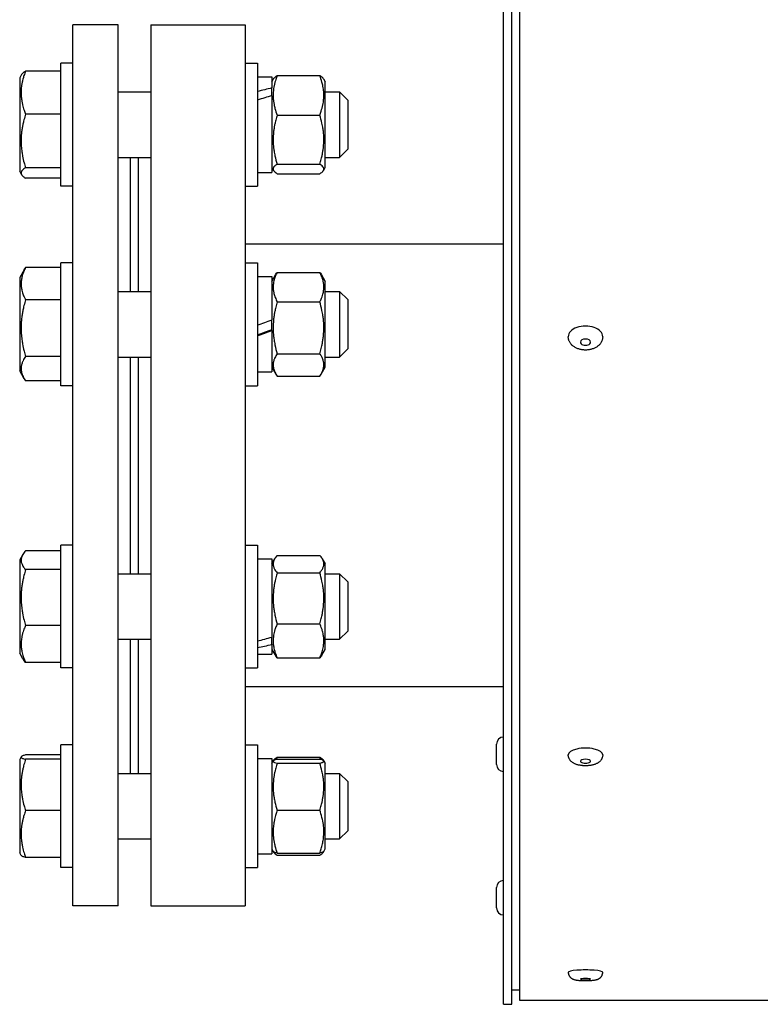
# Model space of a CAD drawing. Header units: millimetres. Extents: x -4279 to 763, y -2511 to 846.
# Tile 11 of 26: x -4132 to -3951, y -773 to -533. Entities that reach past the tile are written whole.
import ezdxf

# ---------------------------------------------------------------- set-up
doc = ezdxf.new("R2010")
doc.units = ezdxf.units.MM
doc.linetypes.add('K5LT_BASIC', pattern=[0])
doc.layers.add('Системный слой (1)', color=7, linetype='Continuous', true_color=0x282828)

msp = doc.modelspace()

# ---------------------------------------------------------------- linework, layer by layer
at = {"layer": 'Системный слой (1)', "color": 150, "linetype": 'K5LT_BASIC', "lineweight": 30, "true_color": 0x0080ff}
for p, q in [((-4010.03, -771.99), (-4010.03, -482.25)), ((-4014.03, -772.94), (-4014.03, -485.44)), ((-4012.03, -772.94), (-4012.03, -485.44)), ((-4119.03, -748.94), (-4119.03, -533.94)), ((-4108.03, -533.94), (-4119.03, -533.94)), ((-4108.03, -748.94), (-4108.03, -533.94)), ((-4100.03, -533.94), (-4100.03, -748.94)), ((-4100.03, -533.94), (-4077.03, -533.94)), ((-4077.03, -533.94), (-4077.03, -748.94)), ((-4122.03, -545.23), (-4130.61, -545.23)), ((-4122.03, -573.29), (-4122.03, -543.29)), ((-4119.03, -543.29), (-4122.03, -543.29)), ((-4077.03, -543.29), (-4074.03, -543.29)), ((-4074.03, -543.29), (-4074.03, -548.54)), ((-4131.56, -546.09), (-4132.03, -546.89)), ((-4132.03, -546.89), (-4132.03, -566.95)), ((-4074.03, -546.64), (-4070.53, -546.64)), ((-4070.53, -546.64), (-4070.53, -549.35)), ((-4070.53, -547.84), (-4070.1, -547.1)), ((-4069.23, -546.32), (-4058.83, -546.32)), ((-4057.95, -547.1), (-4057.53, -547.84)), ((-4074.03, -548.54), (-4074.03, -573.29)), ((-4070.53, -550.14), (-4070.53, -549.35)), ((-4070.53, -551.24), (-4070.53, -550.14)), ((-4057.53, -566.23), (-4057.53, -547.84)), ((-4108.03, -550.29), (-4100.03, -550.29)), ((-4070.53, -551.24), (-4070.53, -569.94)), ((-4057.53, -550.29), (-4054.03, -550.29)), ((-4054.03, -550.29), (-4052.03, -552.29)), ((-4054.03, -550.29), (-4054.03, -553.09)), ((-4052.03, -552.29), (-4052.03, -554.39)), ((-4054.03, -553.09), (-4054.03, -566.29)), ((-4052.03, -554.39), (-4052.03, -564.29)), ((-4122.03, -555.76), (-4130.61, -555.76)), ((-4069.23, -555.97), (-4058.83, -555.97)), ((-4054.03, -566.29), (-4052.03, -564.29)), ((-4132.03, -566.95), (-4132.03, -569.69)), ((-4108.03, -566.29), (-4100.03, -566.29)), ((-4105.03, -599), (-4105.03, -566.29)), ((-4103.03, -599), (-4103.03, -566.29)), ((-4057.53, -568.74), (-4057.53, -566.23)), ((-4057.53, -566.29), (-4054.03, -566.29)), ((-4122.03, -568.82), (-4130.61, -568.82)), ((-4070.53, -568.74), (-4070.1, -569.48)), ((-4069.23, -567.94), (-4058.83, -567.94)), ((-4057.95, -569.48), (-4057.53, -568.74)), ((-4131.56, -570.5), (-4132.03, -569.69)), ((-4122.03, -571.36), (-4130.61, -571.36)), ((-4074.03, -569.94), (-4070.53, -569.94)), ((-4069.23, -570.27), (-4058.83, -570.27)), ((-4119.03, -573.29), (-4122.03, -573.29)), ((-4077.03, -573.29), (-4074.03, -573.29)), ((-4014.03, -587.44), (-4077.03, -587.44)), ((-4122.03, -593.19), (-4130.61, -593.19)), ((-4119.03, -592), (-4122.03, -592)), ((-4122.03, -622), (-4122.03, -592)), ((-4077.03, -592), (-4074.03, -592)), ((-4074.03, -592), (-4074.03, -608.16)), ((-4130.93, -593.7), (-4132.03, -595.6)), ((-4132.03, -595.6), (-4132.03, -618.4)), ((-4074.03, -595.35), (-4070.53, -595.35)), ((-4070.53, -596.55), (-4069.52, -594.81)), ((-4070.53, -595.35), (-4070.53, -605.96)), ((-4069.23, -594.34), (-4058.83, -594.34)), ((-4058.53, -594.81), (-4057.53, -596.55)), ((-4057.53, -617.45), (-4057.53, -596.55)), ((-4108.03, -599), (-4100.03, -599)), ((-4057.53, -599), (-4054.03, -599)), ((-4054.03, -599), (-4054.03, -607.62)), ((-4054.03, -599), (-4052.03, -601)), ((-4122.03, -601.02), (-4130.61, -601.02)), ((-4069.23, -601.52), (-4058.83, -601.52)), ((-4052.03, -601), (-4052.03, -607.47)), ((-4070.53, -608.47), (-4070.53, -605.96)), ((-4054.03, -607.62), (-4054.03, -615)), ((-4052.03, -607.47), (-4052.03, -613)), ((-4074.03, -608.16), (-4074.03, -622)), ((-4070.53, -608.57), (-4070.53, -608.47)), ((-4070.53, -608.57), (-4070.53, -618.65)), ((-4122.03, -614.84), (-4130.61, -614.84)), ((-4108.03, -615), (-4100.03, -615)), ((-4105.03, -667.88), (-4105.03, -615)), ((-4103.03, -667.88), (-4103.03, -615)), ((-4069.23, -614.19), (-4058.83, -614.19)), ((-4057.53, -615), (-4054.03, -615)), ((-4054.03, -615), (-4052.03, -613)), ((-4130.93, -620.3), (-4132.03, -618.4)), ((-4074.03, -618.65), (-4070.53, -618.65)), ((-4070.53, -617.45), (-4069.52, -619.19)), ((-4069.23, -619.66), (-4058.83, -619.66)), ((-4058.53, -619.19), (-4057.53, -617.45)), ((-4122.03, -620.81), (-4130.61, -620.81)), ((-4119.03, -622), (-4122.03, -622)), ((-4077.03, -622), (-4074.03, -622)), ((-4122.03, -662.26), (-4130.61, -662.26)), ((-4119.03, -660.88), (-4122.03, -660.88)), ((-4122.03, -690.88), (-4122.03, -660.88)), ((-4077.03, -660.88), (-4074.03, -660.88)), ((-4074.03, -660.88), (-4074.03, -687.28)), ((-4131.26, -663.16), (-4132.03, -664.48)), ((-4132.03, -664.48), (-4132.03, -687.28)), ((-4074.03, -664.23), (-4070.53, -664.23)), ((-4070.53, -665.43), (-4069.82, -664.22)), ((-4070.53, -664.23), (-4070.53, -683.35)), ((-4069.23, -663.4), (-4058.83, -663.4)), ((-4058.23, -664.22), (-4057.53, -665.43)), ((-4057.53, -686.33), (-4057.53, -665.43)), ((-4122.03, -666.87), (-4130.61, -666.87)), ((-4108.03, -667.88), (-4100.03, -667.88)), ((-4069.23, -667.63), (-4058.83, -667.63)), ((-4057.53, -667.88), (-4054.03, -667.88)), ((-4054.03, -667.88), (-4052.03, -669.88)), ((-4054.03, -667.88), (-4054.03, -681.96)), ((-4052.03, -669.88), (-4052.03, -680.44)), ((-4122.03, -680.5), (-4130.61, -680.5)), ((-4069.23, -680.11), (-4058.83, -680.11)), ((-4054.03, -683.88), (-4052.03, -681.88)), ((-4054.03, -681.96), (-4054.03, -683.88)), ((-4052.03, -680.44), (-4052.03, -681.88)), ((-4108.03, -683.88), (-4100.03, -683.88)), ((-4105.03, -716.59), (-4105.03, -683.88)), ((-4103.03, -716.59), (-4103.03, -683.88)), ((-4070.53, -684.24), (-4070.53, -683.35)), ((-4070.53, -685.15), (-4070.53, -684.24)), ((-4057.53, -683.88), (-4054.03, -683.88)), ((-4070.53, -685.15), (-4070.53, -687.53)), ((-4070.53, -686.33), (-4069.82, -687.55)), ((-4058.23, -687.55), (-4057.53, -686.33)), ((-4131.26, -688.61), (-4132.03, -687.28)), ((-4122.03, -689.51), (-4130.61, -689.51)), ((-4074.03, -687.28), (-4074.03, -690.88)), ((-4074.03, -687.53), (-4070.53, -687.53)), ((-4069.23, -688.37), (-4058.83, -688.37)), ((-4119.03, -690.88), (-4122.03, -690.88)), ((-4077.03, -690.88), (-4074.03, -690.88)), ((-4014.03, -695.44), (-4077.03, -695.44)), ((-4119.03, -709.59), (-4122.03, -709.59)), ((-4122.03, -709.64), (-4122.03, -709.59)), ((-4122.03, -739.59), (-4122.03, -709.64)), ((-4077.03, -709.59), (-4074.03, -709.59)), ((-4074.03, -709.59), (-4074.03, -739.59)), ((-4015.73, -714.44), (-4015.73, -709.44)), ((-4131.66, -712.55), (-4132.03, -713.19)), ((-4132.03, -713.19), (-4132.03, -735.99)), ((-4122.03, -712.09), (-4130.61, -712.09)), ((-4122.03, -713.16), (-4130.61, -713.16)), ((-4074.03, -712.94), (-4070.53, -712.94)), ((-4070.53, -712.94), (-4070.53, -736.19)), ((-4070.19, -713.56), (-4070.1, -713.4)), ((-4069.23, -712.61), (-4058.83, -712.61)), ((-4069.23, -713.13), (-4058.83, -713.13)), ((-4057.95, -713.4), (-4057.86, -713.56)), ((-4070.53, -714.14), (-4070.19, -713.56)), ((-4070.53, -714.14), (-4070.19, -713.56)), ((-4069.23, -714.12), (-4058.83, -714.12)), ((-4057.86, -713.56), (-4057.53, -714.14)), ((-4057.86, -713.56), (-4057.53, -714.14)), ((-4057.53, -735.04), (-4057.53, -714.14)), ((-4108.03, -716.59), (-4100.03, -716.59)), ((-4057.53, -716.59), (-4054.03, -716.59)), ((-4054.03, -716.59), (-4052.03, -718.59)), ((-4054.03, -716.59), (-4054.03, -732.59)), ((-4052.03, -718.59), (-4052.03, -730.59)), ((-4122.03, -725.67), (-4130.61, -725.67)), ((-4069.23, -725.58), (-4058.83, -725.58)), ((-4108.03, -732.59), (-4100.03, -732.59)), ((-4057.53, -732.59), (-4054.03, -732.59)), ((-4054.03, -732.59), (-4052.03, -730.59)), ((-4070.53, -735.04), (-4070.1, -735.78)), ((-4070.53, -735.04), (-4070.19, -735.62)), ((-4057.95, -735.78), (-4057.53, -735.04)), ((-4057.86, -735.62), (-4057.53, -735.04)), ((-4131.66, -736.63), (-4132.03, -735.99)), ((-4122.03, -737.09), (-4130.61, -737.09)), ((-4074.03, -736.24), (-4073.37, -736.24)), ((-4069.23, -736.05), (-4058.83, -736.05)), ((-4069.23, -736.57), (-4058.83, -736.57)), ((-4119.03, -739.59), (-4122.03, -739.59)), ((-4077.03, -739.59), (-4074.03, -739.59)), ((-4015.73, -749.44), (-4015.73, -744.44)), ((-4108.03, -748.94), (-4119.03, -748.94)), ((-4100.03, -748.94), (-4077.03, -748.94)), ((-4012.03, -769.44), (-4010.03, -769.44)), ((-4014.03, -772.94), (-4012.03, -772.94)), ((-3607.03, -771.99), (-4010.03, -771.99))]:
    msp.add_line(p, q, dxfattribs=at)
for centre, start, end in [((-4014.03, -709.44), 90, 180), ((-4014.03, -714.44), 180, 270), ((-4014.03, -744.44), 90, 180), ((-4014.03, -749.44), 180, 270)]:
    msp.add_arc(centre, 1.7, start, end, dxfattribs=at)
for centre, major_axis, ratio, start_param, end_param in [((-4075.86, -558.29), (31.94, 9.32), 0.218954, 1.339667, 1.449764), ((-4068.69, -558.29), (31.94, 9.32), 0.218954, 1.564276, 1.674372), ((-4075.86, -607), (32.01, 11.62), 0.024958, -1.522603, -1.412507), ((-3994.03, -610.04), (4.2, 0), 0.620475, 0, 3.141593), ((-4068.69, -607), (22.39, 8.13), 0.024958, 4.462911, 4.621435), ((-4068.69, -607), (32.01, 11.62), 0.024958, 4.535974, 4.64607), ((-3994.03, -611.38), (-1.23, 0), 0.620475, 4.712389, 6.283185), ((-3994.03, -611.38), (-1.23, 0), 0.620475, 0, 3.141593), ((-3994.03, -611.38), (-1.23, 0), 0.620475, 3.141593, 4.712389), ((-4075.86, -675.88), (31.94, 8.14), 0.260825, 4.70323, 4.813326), ((-4068.69, -675.88), (31.94, 8.14), 0.260825, 4.478621, 4.588717), ((-3994.03, -712.07), (4.2, 0), 0.391547, 0, 3.141593), ((-3994.03, -713.63), (-1.23, 0), 0.391547, 4.712389, 6.283185), ((-3994.03, -713.63), (-1.23, 0), 0.391547, 3.141593, 4.712389), ((-3994.03, -713.63), (-1.23, 0), 0.391547, 0, 3.141593), ((-4075.86, -724.59), (32.01, -1.04), 0.362539, -1.481321, -1.391653), ((-3994.03, -765.13), (4.2, 0), 0.134865, 0, 3.141593), ((-3994.03, -766.82), (-1.23, 0), 0.134865, 4.712389, 6.283185), ((-3994.03, -766.82), (-1.23, 0), 0.134865, 0, 3.141593), ((-3994.03, -766.82), (-1.23, 0), 0.134865, 3.141593, 4.712389)]:
    msp.add_ellipse(centre, major_axis=major_axis, ratio=ratio, start_param=start_param, end_param=end_param, dxfattribs=at)
for points, knots in [([(-4130.61, -545.23), (-4130.74, -545.59), (-4130.93, -546.12), (-4131.16, -546.88), (-4131.3, -547.41), (-4131.44, -548.04), (-4131.53, -548.53), (-4131.61, -549.12), (-4131.66, -549.67), (-4131.68, -550.31), (-4131.68, -550.92), (-4131.64, -551.51), (-4131.58, -552.08), (-4131.48, -552.73), (-4131.3, -553.62), (-4131, -554.66), (-4130.73, -555.43), (-4130.61, -555.76)], [0, 0, 0, 0, 1.889793, 2.772286, 3.97396, 4.613199, 5.962253, 6.508307, 7.620707, 8.715255, 9.746093, 10.721757, 11.68135, 12.629021, 14.021816, 16.259909, 18, 18, 18, 18]), ([(-4131.56, -546.09), (-4131.51, -546), (-4131.39, -545.84), (-4131.09, -545.55), (-4130.82, -545.36), (-4130.61, -545.23)], [0, 0, 0, 0, 1.864997, 3.186433, 6, 6, 6, 6]), ([(-4069.23, -546.32), (-4069.35, -546.64), (-4069.54, -547.19), (-4069.78, -548.01), (-4069.96, -548.74), (-4070.07, -549.35), (-4070.14, -549.89), (-4070.19, -550.39), (-4070.21, -550.97), (-4070.21, -551.54), (-4070.17, -552.08), (-4070.11, -552.68), (-4069.98, -553.44), (-4069.72, -554.57), (-4069.43, -555.43), (-4069.23, -555.97)], [0, 0, 0, 0, 1.679816, 2.780687, 4.100621, 5.29978, 5.785161, 6.773962, 7.746893, 8.663193, 9.530451, 10.383422, 11.643102, 13.269842, 16, 16, 16, 16]), ([(-4070.1, -547.1), (-4070.05, -547.02), (-4069.94, -546.88), (-4069.67, -546.62), (-4069.42, -546.44), (-4069.23, -546.32)], [0, 0, 0, 0, 1.864997, 3.186433, 6, 6, 6, 6]), ([(-4058.83, -546.32), (-4058.73, -546.38), (-4058.49, -546.54), (-4058.24, -546.74), (-4058.06, -546.94), (-4057.99, -547.05), (-4057.95, -547.1)], [0, 0, 0, 0, 1.634408, 4.313053, 5.526768, 7, 7, 7, 7]), ([(-4058.83, -555.97), (-4058.7, -555.64), (-4058.51, -555.09), (-4058.27, -554.27), (-4058.09, -553.54), (-4057.98, -552.94), (-4057.91, -552.39), (-4057.86, -551.9), (-4057.84, -551.31), (-4057.85, -550.74), (-4057.88, -550.21), (-4057.94, -549.6), (-4058.07, -548.84), (-4058.34, -547.71), (-4058.62, -546.85), (-4058.83, -546.32)], [0, 0, 0, 0, 1.679816, 2.780687, 4.100621, 5.29978, 5.785161, 6.773962, 7.746893, 8.663193, 9.530451, 10.383422, 11.643102, 13.269842, 16, 16, 16, 16]), ([(-4130.61, -555.76), (-4130.74, -556.2), (-4130.93, -556.86), (-4131.16, -557.81), (-4131.3, -558.47), (-4131.44, -559.24), (-4131.53, -559.86), (-4131.61, -560.59), (-4131.66, -561.27), (-4131.68, -562.06), (-4131.68, -562.82), (-4131.64, -563.55), (-4131.58, -564.26), (-4131.48, -565.06), (-4131.3, -566.18), (-4131, -567.47), (-4130.73, -568.41), (-4130.61, -568.82)], [0, 0, 0, 0, 1.889793, 2.772286, 3.97396, 4.613199, 5.962253, 6.508307, 7.620707, 8.715255, 9.746093, 10.721757, 11.68135, 12.629021, 14.021816, 16.259909, 18, 18, 18, 18]), ([(-4069.23, -555.97), (-4069.35, -556.38), (-4069.52, -556.98), (-4069.73, -557.85), (-4069.86, -558.45), (-4069.99, -559.16), (-4070.07, -559.73), (-4070.14, -560.4), (-4070.19, -561.02), (-4070.21, -561.75), (-4070.21, -562.45), (-4070.17, -563.11), (-4070.11, -563.87), (-4069.98, -564.81), (-4069.72, -566.21), (-4069.43, -567.28), (-4069.23, -567.94)], [0, 0, 0, 0, 1.784805, 2.61827, 3.753185, 4.35691, 5.631016, 6.146734, 7.197334, 8.231074, 9.204643, 10.126104, 11.032386, 12.370796, 14.099208, 17, 17, 17, 17]), ([(-4058.83, -567.94), (-4058.7, -567.54), (-4058.53, -566.93), (-4058.32, -566.06), (-4058.19, -565.46), (-4058.07, -564.75), (-4057.98, -564.18), (-4057.91, -563.51), (-4057.86, -562.89), (-4057.84, -562.16), (-4057.85, -561.46), (-4057.88, -560.8), (-4057.94, -560.04), (-4058.07, -559.1), (-4058.34, -557.7), (-4058.62, -556.63), (-4058.83, -555.97)], [0, 0, 0, 0, 1.784805, 2.61827, 3.753185, 4.35691, 5.631016, 6.146734, 7.197334, 8.231074, 9.204643, 10.126104, 11.032386, 12.370796, 14.099208, 17, 17, 17, 17]), ([(-4130.61, -568.82), (-4130.74, -568.91), (-4130.99, -569.08), (-4131.25, -569.3), (-4131.43, -569.49), (-4131.55, -569.65), (-4131.63, -569.82), (-4131.68, -569.98), (-4131.68, -570.14), (-4131.65, -570.32), (-4131.6, -570.44), (-4131.56, -570.5)], [0, 0, 0, 0, 1.882911, 3.770816, 4.727061, 6.090736, 7.18772, 8.289438, 9.472166, 10.716508, 12, 12, 12, 12]), ([(-4069.23, -567.94), (-4069.35, -568.02), (-4069.58, -568.18), (-4069.82, -568.38), (-4069.98, -568.56), (-4070.09, -568.7), (-4070.17, -568.86), (-4070.21, -569), (-4070.21, -569.16), (-4070.18, -569.32), (-4070.13, -569.43), (-4070.1, -569.48)], [0, 0, 0, 0, 1.882911, 3.770816, 4.727061, 6.090736, 7.18772, 8.289438, 9.472166, 10.716508, 12, 12, 12, 12]), ([(-4057.95, -569.48), (-4057.91, -569.41), (-4057.86, -569.28), (-4057.84, -569.1), (-4057.86, -568.93), (-4057.93, -568.76), (-4058.1, -568.5), (-4058.41, -568.22), (-4058.71, -568.02), (-4058.83, -567.94)], [0, 0, 0, 0, 1.295948, 2.532528, 3.500033, 4.533592, 5.860265, 8.543003, 10, 10, 10, 10]), ([(-4131.56, -570.5), (-4131.51, -570.59), (-4131.39, -570.74), (-4131.09, -571.03), (-4130.82, -571.23), (-4130.61, -571.36)], [0, 0, 0, 0, 1.864997, 3.186433, 6, 6, 6, 6]), ([(-4070.1, -569.48), (-4070.05, -569.56), (-4069.94, -569.71), (-4069.67, -569.97), (-4069.42, -570.15), (-4069.23, -570.27)], [0, 0, 0, 0, 1.864997, 3.186433, 6, 6, 6, 6]), ([(-4058.83, -570.27), (-4058.73, -570.21), (-4058.49, -570.05), (-4058.24, -569.84), (-4058.06, -569.64), (-4057.99, -569.54), (-4057.95, -569.48)], [0, 0, 0, 0, 1.634408, 4.313053, 5.526768, 7, 7, 7, 7]), ([(-4130.61, -593.19), (-4130.76, -593.49), (-4130.97, -593.94), (-4131.23, -594.6), (-4131.38, -595.05), (-4131.5, -595.55), (-4131.59, -595.99), (-4131.66, -596.49), (-4131.68, -596.97), (-4131.68, -597.43), (-4131.64, -597.86), (-4131.58, -598.29), (-4131.48, -598.77), (-4131.3, -599.44), (-4131, -600.21), (-4130.73, -600.78), (-4130.61, -601.02)], [0, 0, 0, 0, 2.031977, 2.95448, 4.35691, 4.982864, 6.146734, 7.197334, 8.231074, 9.204643, 10.126104, 11.032386, 11.927409, 13.242826, 15.356581, 17, 17, 17, 17]), ([(-4069.23, -594.34), (-4069.37, -594.62), (-4069.56, -595.02), (-4069.8, -595.63), (-4069.96, -596.14), (-4070.09, -596.67), (-4070.16, -597.15), (-4070.2, -597.59), (-4070.21, -598.02), (-4070.19, -598.43), (-4070.15, -598.82), (-4070.07, -599.27), (-4069.93, -599.83), (-4069.67, -600.6), (-4069.4, -601.18), (-4069.23, -601.52)], [0, 0, 0, 0, 1.912449, 2.780687, 4.100621, 5.29978, 6.277542, 7.267519, 8.214858, 9.102067, 9.95816, 10.806592, 12.055167, 13.667644, 16, 16, 16, 16]), ([(-4058.83, -601.52), (-4058.68, -601.24), (-4058.49, -600.83), (-4058.26, -600.23), (-4058.09, -599.72), (-4057.97, -599.19), (-4057.89, -598.71), (-4057.85, -598.27), (-4057.84, -597.84), (-4057.86, -597.43), (-4057.9, -597.04), (-4057.98, -596.59), (-4058.12, -596.03), (-4058.39, -595.26), (-4058.65, -594.68), (-4058.83, -594.34)], [0, 0, 0, 0, 1.912449, 2.780687, 4.100621, 5.29978, 6.277542, 7.267519, 8.214858, 9.102067, 9.95816, 10.806592, 12.055167, 13.667644, 16, 16, 16, 16]), ([(-4130.61, -601.02), (-4130.74, -601.5), (-4130.93, -602.19), (-4131.16, -603.2), (-4131.3, -603.89), (-4131.44, -604.71), (-4131.53, -605.36), (-4131.61, -606.14), (-4131.66, -606.85), (-4131.68, -607.69), (-4131.68, -608.5), (-4131.64, -609.27), (-4131.58, -610.01), (-4131.48, -610.87), (-4131.3, -612.04), (-4131, -613.41), (-4130.73, -614.41), (-4130.61, -614.84)], [0, 0, 0, 0, 1.889793, 2.772286, 3.97396, 4.613199, 5.962253, 6.508307, 7.620707, 8.715255, 9.746093, 10.721757, 11.68135, 12.629021, 14.021816, 16.259909, 18, 18, 18, 18]), ([(-4069.23, -601.52), (-4069.35, -601.95), (-4069.52, -602.59), (-4069.73, -603.51), (-4069.86, -604.15), (-4069.99, -604.9), (-4070.07, -605.5), (-4070.14, -606.21), (-4070.19, -606.86), (-4070.21, -607.64), (-4070.21, -608.37), (-4070.17, -609.08), (-4070.11, -609.87), (-4069.98, -610.87), (-4069.72, -612.35), (-4069.43, -613.48), (-4069.23, -614.19)], [0, 0, 0, 0, 1.784805, 2.61827, 3.753185, 4.35691, 5.631016, 6.146734, 7.197334, 8.231074, 9.204643, 10.126104, 11.032386, 12.370796, 14.099208, 17, 17, 17, 17]), ([(-4058.83, -614.19), (-4058.7, -613.75), (-4058.53, -613.12), (-4058.32, -612.19), (-4058.19, -611.56), (-4058.07, -610.81), (-4057.98, -610.21), (-4057.91, -609.5), (-4057.86, -608.84), (-4057.84, -608.07), (-4057.85, -607.33), (-4057.88, -606.63), (-4057.94, -605.83), (-4058.07, -604.84), (-4058.34, -603.36), (-4058.62, -602.22), (-4058.83, -601.52)], [0, 0, 0, 0, 1.784805, 2.61827, 3.753185, 4.35691, 5.631016, 6.146734, 7.197334, 8.231074, 9.204643, 10.126104, 11.032386, 12.370796, 14.099208, 17, 17, 17, 17]), ([(-3989.83, -610.04), (-3989.83, -610.14), (-3989.83, -610.24), (-3989.85, -610.44), (-3989.87, -610.53), (-3989.91, -610.73), (-3989.94, -610.82), (-3990.01, -611.01), (-3990.04, -611.11), (-3990.12, -611.27), (-3990.16, -611.34), (-3990.25, -611.49), (-3990.3, -611.58), (-3990.43, -611.75), (-3990.49, -611.84), (-3990.64, -612), (-3990.71, -612.08), (-3990.88, -612.23), (-3990.97, -612.3), (-3991.15, -612.45), (-3991.25, -612.51), (-3991.45, -612.64), (-3991.55, -612.7), (-3991.77, -612.81), (-3991.89, -612.86), (-3992.13, -612.96), (-3992.25, -613), (-3992.5, -613.08), (-3992.63, -613.12), (-3992.89, -613.18), (-3993.02, -613.21), (-3993.3, -613.25), (-3993.44, -613.27), (-3993.72, -613.29), (-3993.87, -613.29), (-3994.16, -613.29), (-3994.31, -613.29), (-3994.6, -613.27), (-3994.75, -613.25), (-3995.03, -613.21), (-3995.17, -613.18), (-3995.43, -613.12), (-3995.56, -613.08), (-3995.82, -613), (-3995.94, -612.95), (-3996.18, -612.86), (-3996.3, -612.8), (-3996.52, -612.69), (-3996.63, -612.62), (-3996.83, -612.49), (-3996.93, -612.43), (-3997.03, -612.35), (-3997.03, -612.35), (-3997.11, -612.29), (-3997.17, -612.23), (-3997.26, -612.16), (-3997.27, -612.14), (-3997.3, -612.11), (-3997.32, -612.09), (-3997.36, -612.06), (-3997.38, -612.04), (-3997.44, -611.97), (-3997.48, -611.93), (-3997.58, -611.81), (-3997.65, -611.73), (-3997.77, -611.56), (-3997.83, -611.46), (-3997.93, -611.28), (-3997.97, -611.19), (-3998.05, -611), (-3998.09, -610.9), (-3998.13, -610.74), (-3998.15, -610.68), (-3998.18, -610.55), (-3998.19, -610.49), (-3998.21, -610.32), (-3998.22, -610.22), (-3998.23, -610.1), (-3998.23, -610.07), (-3998.23, -610.04)], [0, 0, 0, 0, 0.572226, 0.572226, 1.146019, 1.146019, 1.723507, 1.723507, 2.309523, 2.309523, 2.755301, 2.755301, 3.36245, 3.36245, 3.981439, 3.981439, 4.6163, 4.6163, 5.267761, 5.267761, 5.933764, 5.933764, 6.614509, 6.614509, 7.309036, 7.309036, 8.015648, 8.015648, 8.735174, 8.735174, 9.466325, 9.466325, 10.211556, 10.211556, 10.975362, 10.975362, 11.7568, 11.7568, 12.519762, 12.519762, 13.265608, 13.265608, 13.9964, 13.9964, 14.716025, 14.716025, 15.42225, 15.42225, 16.116128, 16.116128, 16.796544, 16.796544, 16.825199, 16.825199, 17.334709, 17.334709, 17.462086, 17.462086, 17.589463, 17.589463, 17.758958, 17.758958, 18.097948, 18.097948, 18.693743, 18.693743, 19.313437, 19.313437, 19.916919, 19.916919, 20.509452, 20.509452, 20.872224, 20.872224, 21.268551, 21.268551, 21.843771, 21.843771, 22, 22, 22, 22]), ([(-4130.61, -614.84), (-4130.84, -615.19), (-4131.11, -615.65), (-4131.35, -616.21), (-4131.48, -616.55), (-4131.57, -616.89), (-4131.64, -617.22), (-4131.67, -617.53), (-4131.68, -617.84), (-4131.67, -618.15), (-4131.63, -618.46), (-4131.56, -618.82), (-4131.43, -619.25), (-4131.22, -619.76), (-4131.03, -620.12), (-4130.93, -620.3)], [0, 0, 0, 0, 3.191302, 4.09035, 4.963185, 6.173927, 7.009825, 7.891215, 8.796456, 9.712091, 10.616892, 11.500719, 12.780401, 14.4192, 16, 16, 16, 16]), ([(-4069.23, -614.19), (-4069.44, -614.51), (-4069.69, -614.93), (-4069.91, -615.45), (-4070.02, -615.76), (-4070.11, -616.06), (-4070.17, -616.37), (-4070.2, -616.65), (-4070.21, -616.93), (-4070.2, -617.22), (-4070.16, -617.51), (-4070.1, -617.83), (-4069.98, -618.23), (-4069.79, -618.7), (-4069.61, -619.03), (-4069.52, -619.19)], [0, 0, 0, 0, 3.191302, 4.09035, 4.963185, 6.173927, 7.009825, 7.891215, 8.796456, 9.712091, 10.616892, 11.500719, 12.780401, 14.4192, 16, 16, 16, 16]), ([(-4058.53, -619.19), (-4058.4, -618.95), (-4058.21, -618.58), (-4058.03, -618.09), (-4057.92, -617.71), (-4057.86, -617.33), (-4057.84, -616.97), (-4057.85, -616.65), (-4057.88, -616.36), (-4057.94, -616.07), (-4058.04, -615.73), (-4058.22, -615.24), (-4058.49, -614.71), (-4058.73, -614.33), (-4058.83, -614.19)], [0, 0, 0, 0, 2.171282, 3.393829, 4.419659, 5.538527, 6.778393, 7.578232, 8.44036, 9.309587, 10.185226, 11.502293, 13.689484, 15, 15, 15, 15]), ([(-4130.61, -662.26), (-4130.74, -662.41), (-4130.98, -662.71), (-4131.18, -663.01), (-4131.26, -663.16)], [0, 0, 0, 0, 2.578934, 5, 5, 5, 5]), ([(-4131.26, -663.16), (-4131.34, -663.3), (-4131.47, -663.55), (-4131.59, -663.9), (-4131.66, -664.23), (-4131.69, -664.53), (-4131.67, -664.81), (-4131.63, -665.07), (-4131.54, -665.39), (-4131.37, -665.81), (-4131.07, -666.31), (-4130.78, -666.68), (-4130.61, -666.87)], [0, 0, 0, 0, 1.514935, 2.668568, 3.634908, 4.906942, 5.774964, 6.520358, 7.647273, 9.124272, 10.840443, 13, 13, 13, 13]), ([(-4069.82, -664.22), (-4069.9, -664.35), (-4070.02, -664.58), (-4070.13, -664.9), (-4070.19, -665.2), (-4070.22, -665.48), (-4070.2, -665.73), (-4070.16, -665.97), (-4070.08, -666.27), (-4069.91, -666.67), (-4069.63, -667.14), (-4069.36, -667.47), (-4069.23, -667.63)], [0, 0, 0, 0, 1.514935, 2.668568, 3.634908, 4.906942, 5.774964, 6.520358, 7.647273, 9.124272, 11.16403, 13, 13, 13, 13]), ([(-4069.23, -663.4), (-4069.35, -663.54), (-4069.57, -663.81), (-4069.75, -664.08), (-4069.82, -664.22)], [0, 0, 0, 0, 2.578934, 5, 5, 5, 5]), ([(-4058.23, -664.22), (-4058.32, -664.06), (-4058.5, -663.79), (-4058.72, -663.52), (-4058.83, -663.4)], [0, 0, 0, 0, 2.801763, 5, 5, 5, 5]), ([(-4058.83, -667.63), (-4058.63, -667.39), (-4058.37, -667.06), (-4058.12, -666.62), (-4057.99, -666.31), (-4057.89, -666), (-4057.85, -665.71), (-4057.84, -665.42), (-4057.87, -665.14), (-4057.94, -664.86), (-4058.05, -664.55), (-4058.16, -664.34), (-4058.23, -664.22)], [0, 0, 0, 0, 2.732258, 3.891285, 5.10661, 6.262295, 7.347998, 8.417192, 9.489068, 10.553452, 11.606883, 13, 13, 13, 13]), ([(-4130.61, -666.87), (-4130.74, -667.34), (-4130.93, -668.03), (-4131.16, -669.02), (-4131.3, -669.7), (-4131.44, -670.51), (-4131.53, -671.15), (-4131.61, -671.92), (-4131.66, -672.62), (-4131.68, -673.45), (-4131.68, -674.25), (-4131.64, -675), (-4131.58, -675.74), (-4131.48, -676.58), (-4131.3, -677.74), (-4131, -679.09), (-4130.73, -680.07), (-4130.61, -680.5)], [0, 0, 0, 0, 1.889793, 2.772286, 3.97396, 4.613199, 5.962253, 6.508307, 7.620707, 8.715255, 9.746093, 10.721757, 11.68135, 12.629021, 14.021816, 16.259909, 18, 18, 18, 18]), ([(-4069.23, -667.63), (-4069.35, -668.05), (-4069.52, -668.68), (-4069.73, -669.59), (-4069.86, -670.22), (-4069.99, -670.96), (-4070.07, -671.55), (-4070.14, -672.25), (-4070.19, -672.89), (-4070.21, -673.65), (-4070.21, -674.38), (-4070.17, -675.08), (-4070.11, -675.86), (-4069.98, -676.84), (-4069.72, -678.3), (-4069.43, -679.42), (-4069.23, -680.11)], [0, 0, 0, 0, 1.784805, 2.61827, 3.753185, 4.35691, 5.631016, 6.146734, 7.197334, 8.231074, 9.204643, 10.126104, 11.032386, 12.370796, 14.099208, 17, 17, 17, 17]), ([(-4058.83, -680.11), (-4058.7, -679.69), (-4058.53, -679.06), (-4058.32, -678.15), (-4058.19, -677.52), (-4058.07, -676.78), (-4057.98, -676.19), (-4057.91, -675.49), (-4057.86, -674.84), (-4057.84, -674.08), (-4057.85, -673.36), (-4057.88, -672.66), (-4057.94, -671.88), (-4058.07, -670.9), (-4058.34, -669.43), (-4058.62, -668.32), (-4058.83, -667.63)], [0, 0, 0, 0, 1.784805, 2.61827, 3.753185, 4.35691, 5.631016, 6.146734, 7.197334, 8.231074, 9.204643, 10.126104, 11.032386, 12.370796, 14.099208, 17, 17, 17, 17]), ([(-4130.61, -680.5), (-4130.74, -680.8), (-4130.95, -681.32), (-4131.22, -682.08), (-4131.38, -682.64), (-4131.5, -683.21), (-4131.59, -683.72), (-4131.66, -684.3), (-4131.68, -684.85), (-4131.68, -685.37), (-4131.64, -685.87), (-4131.58, -686.36), (-4131.48, -686.91), (-4131.3, -687.68), (-4131, -688.57), (-4130.73, -689.22), (-4130.61, -689.51)], [0, 0, 0, 0, 1.784805, 2.95448, 4.35691, 4.982864, 6.146734, 7.197334, 8.231074, 9.204643, 10.126104, 11.032386, 11.927409, 13.242826, 15.356581, 17, 17, 17, 17]), ([(-4069.23, -680.11), (-4069.37, -680.43), (-4069.56, -680.9), (-4069.8, -681.6), (-4069.96, -682.19), (-4070.09, -682.79), (-4070.16, -683.34), (-4070.2, -683.85), (-4070.21, -684.34), (-4070.19, -684.81), (-4070.15, -685.27), (-4070.07, -685.78), (-4069.93, -686.42), (-4069.67, -687.31), (-4069.4, -687.98), (-4069.23, -688.37)], [0, 0, 0, 0, 1.912449, 2.780687, 4.100621, 5.29978, 6.277542, 7.267519, 8.214858, 9.102067, 9.95816, 10.806592, 12.055167, 13.667644, 16, 16, 16, 16]), ([(-4058.83, -688.37), (-4058.68, -688.05), (-4058.49, -687.58), (-4058.26, -686.88), (-4058.09, -686.3), (-4057.97, -685.69), (-4057.89, -685.14), (-4057.85, -684.63), (-4057.84, -684.14), (-4057.86, -683.67), (-4057.9, -683.22), (-4057.98, -682.7), (-4058.12, -682.06), (-4058.39, -681.17), (-4058.65, -680.5), (-4058.83, -680.11)], [0, 0, 0, 0, 1.912449, 2.780687, 4.100621, 5.29978, 6.277542, 7.267519, 8.214858, 9.102067, 9.95816, 10.806592, 12.055167, 13.667644, 16, 16, 16, 16]), ([(-4130.61, -689.51), (-4130.74, -689.35), (-4130.98, -689.06), (-4131.18, -688.76), (-4131.26, -688.61)], [0, 0, 0, 0, 2.578934, 5, 5, 5, 5]), ([(-4069.23, -688.37), (-4069.35, -688.23), (-4069.57, -687.96), (-4069.75, -687.68), (-4069.82, -687.55)], [0, 0, 0, 0, 2.578934, 5, 5, 5, 5]), ([(-4058.23, -687.55), (-4058.32, -687.7), (-4058.5, -687.98), (-4058.72, -688.25), (-4058.83, -688.37)], [0, 0, 0, 0, 2.801763, 5, 5, 5, 5]), ([(-4131.66, -712.55), (-4131.68, -712.58), (-4131.69, -712.63), (-4131.66, -712.7), (-4131.6, -712.77), (-4131.49, -712.85), (-4131.23, -712.98), (-4130.89, -713.09), (-4130.61, -713.16)], [0, 0, 0, 0, 1.252774, 2.06141, 3.201836, 4.247843, 5.504629, 9, 9, 9, 9]), ([(-4130.61, -713.16), (-4130.74, -713.59), (-4130.93, -714.22), (-4131.16, -715.13), (-4131.3, -715.76), (-4131.44, -716.5), (-4131.53, -717.09), (-4131.61, -717.79), (-4131.66, -718.44), (-4131.68, -719.2), (-4131.68, -719.93), (-4131.64, -720.63), (-4131.58, -721.3), (-4131.48, -722.07), (-4131.3, -723.13), (-4131, -724.37), (-4130.73, -725.27), (-4130.61, -725.67)], [0, 0, 0, 0, 1.889793, 2.772286, 3.97396, 4.613199, 5.962253, 6.508307, 7.620707, 8.715255, 9.746093, 10.721757, 11.68135, 12.629021, 14.021816, 16.259909, 18, 18, 18, 18]), ([(-4130.61, -712.09), (-4130.74, -712.13), (-4131.02, -712.2), (-4131.3, -712.31), (-4131.49, -712.4), (-4131.6, -712.48), (-4131.64, -712.53), (-4131.66, -712.55)], [0, 0, 0, 0, 1.8894, 4.179509, 5.370025, 6.643404, 8, 8, 8, 8]), ([(-4069.23, -713.13), (-4069.35, -713.16), (-4069.6, -713.24), (-4069.86, -713.33), (-4070.03, -713.42), (-4070.13, -713.49), (-4070.18, -713.53), (-4070.19, -713.56)], [0, 0, 0, 0, 1.8894, 4.179509, 5.370025, 6.643404, 8, 8, 8, 8]), ([(-4070.1, -713.4), (-4070.05, -713.32), (-4069.94, -713.18), (-4069.67, -712.91), (-4069.42, -712.73), (-4069.23, -712.61)], [0, 0, 0, 0, 1.864997, 3.186433, 6, 6, 6, 6]), ([(-4058.83, -712.61), (-4058.73, -712.67), (-4058.49, -712.83), (-4058.24, -713.04), (-4058.06, -713.24), (-4057.99, -713.35), (-4057.95, -713.4)], [0, 0, 0, 0, 1.634408, 4.313053, 5.526768, 7, 7, 7, 7]), ([(-4057.86, -713.56), (-4057.88, -713.53), (-4057.92, -713.49), (-4058.01, -713.42), (-4058.24, -713.3), (-4058.54, -713.21), (-4058.83, -713.13)], [0, 0, 0, 0, 1.117477, 2.18304, 3.175417, 7, 7, 7, 7]), ([(-3989.83, -712.07), (-3989.83, -712.12), (-3989.83, -712.18), (-3989.84, -712.32), (-3989.85, -712.39), (-3989.88, -712.55), (-3989.9, -712.62), (-3989.95, -712.77), (-3989.98, -712.85), (-3990.04, -712.99), (-3990.08, -713.07), (-3990.13, -713.16), (-3990.15, -713.18), (-3990.2, -713.28), (-3990.25, -713.34), (-3990.35, -713.47), (-3990.4, -713.52), (-3990.51, -713.64), (-3990.57, -713.7), (-3990.71, -713.82), (-3990.78, -713.87), (-3990.93, -713.98), (-3991, -714.03), (-3991.17, -714.12), (-3991.25, -714.17), (-3991.43, -714.26), (-3991.53, -714.3), (-3991.72, -714.37), (-3991.82, -714.41), (-3992.02, -714.47), (-3992.13, -714.5), (-3992.35, -714.56), (-3992.46, -714.59), (-3992.69, -714.63), (-3992.81, -714.65), (-3993.05, -714.69), (-3993.17, -714.7), (-3993.42, -714.72), (-3993.55, -714.73), (-3993.81, -714.74), (-3993.94, -714.75), (-3994.15, -714.74), (-3994.22, -714.74), (-3994.43, -714.74), (-3994.56, -714.73), (-3994.73, -714.71), (-3994.77, -714.71), (-3994.93, -714.69), (-3995.06, -714.68), (-3995.3, -714.64), (-3995.42, -714.62), (-3995.65, -714.57), (-3995.76, -714.55), (-3995.98, -714.49), (-3996.09, -714.46), (-3996.3, -714.39), (-3996.4, -714.35), (-3996.59, -714.27), (-3996.68, -714.23), (-3996.86, -714.13), (-3996.95, -714.09), (-3997.12, -713.98), (-3997.2, -713.93), (-3997.34, -713.82), (-3997.42, -713.76), (-3997.55, -713.63), (-3997.61, -713.57), (-3997.71, -713.46), (-3997.75, -713.41), (-3997.84, -713.29), (-3997.89, -713.22), (-3997.97, -713.08), (-3998, -713.02), (-3998.07, -712.87), (-3998.1, -712.8), (-3998.15, -712.65), (-3998.17, -712.57), (-3998.2, -712.43), (-3998.21, -712.36), (-3998.22, -712.22), (-3998.23, -712.14), (-3998.23, -712.07)], [0, 0, 0, 0, 0.369799, 0.369799, 0.878895, 0.878895, 1.392905, 1.392905, 1.911878, 1.911878, 2.441349, 2.441349, 2.625505, 2.625505, 3.176631, 3.176631, 3.689642, 3.689642, 4.281625, 4.281625, 4.898308, 4.898308, 5.540455, 5.540455, 6.209472, 6.209472, 6.899622, 6.899622, 7.605086, 7.605086, 8.3232, 8.3232, 9.052982, 9.052982, 9.792888, 9.792888, 10.542602, 10.542602, 11.302178, 11.302178, 12.076306, 12.076306, 12.547312, 12.547312, 13.322131, 13.322131, 13.556021, 13.556021, 14.315824, 14.315824, 15.063282, 15.063282, 15.800443, 15.800443, 16.528301, 16.528301, 17.24584, 17.24584, 17.949754, 17.949754, 18.634884, 18.634884, 19.298363, 19.298363, 19.933308, 19.933308, 20.540847, 20.540847, 20.964913, 20.964913, 21.529395, 21.529395, 22.022915, 22.022915, 22.554294, 22.554294, 23.074913, 23.074913, 23.506737, 23.506737, 24, 24, 24, 24]), ([(-4070.19, -713.56), (-4070.2, -713.58), (-4070.22, -713.63), (-4070.19, -713.69), (-4070.14, -713.76), (-4070.04, -713.83), (-4069.79, -713.95), (-4069.49, -714.05), (-4069.23, -714.12)], [0, 0, 0, 0, 1.252774, 2.06141, 3.201836, 4.247843, 5.504629, 9, 9, 9, 9]), ([(-4069.23, -714.12), (-4069.35, -714.51), (-4069.52, -715.09), (-4069.73, -715.92), (-4069.86, -716.5), (-4069.99, -717.17), (-4070.07, -717.71), (-4070.14, -718.36), (-4070.19, -718.95), (-4070.21, -719.65), (-4070.21, -720.32), (-4070.17, -720.96), (-4070.11, -721.68), (-4069.98, -722.57), (-4069.72, -723.92), (-4069.43, -724.94), (-4069.23, -725.58)], [0, 0, 0, 0, 1.784805, 2.61827, 3.753185, 4.35691, 5.631016, 6.146734, 7.197334, 8.231074, 9.204643, 10.126104, 11.032386, 12.370796, 14.099208, 17, 17, 17, 17]), ([(-4058.83, -714.12), (-4058.69, -714.08), (-4058.49, -714.02), (-4058.26, -713.94), (-4058.12, -713.88), (-4058.01, -713.82), (-4057.92, -713.76), (-4057.85, -713.69), (-4057.84, -713.62), (-4057.85, -713.58), (-4057.86, -713.56)], [0, 0, 0, 0, 2.168663, 3.570372, 4.826527, 5.831808, 7.02988, 8.435035, 9.881009, 11, 11, 11, 11]), ([(-4058.83, -725.58), (-4058.7, -725.19), (-4058.53, -724.61), (-4058.32, -723.77), (-4058.19, -723.2), (-4058.07, -722.52), (-4057.98, -721.98), (-4057.91, -721.33), (-4057.86, -720.74), (-4057.84, -720.04), (-4057.85, -719.38), (-4057.88, -718.74), (-4057.94, -718.02), (-4058.07, -717.12), (-4058.34, -715.78), (-4058.62, -714.75), (-4058.83, -714.12)], [0, 0, 0, 0, 1.784805, 2.61827, 3.753185, 4.35691, 5.631016, 6.146734, 7.197334, 8.231074, 9.204643, 10.126104, 11.032386, 12.370796, 14.099208, 17, 17, 17, 17]), ([(-4130.61, -725.67), (-4130.74, -726.06), (-4130.93, -726.63), (-4131.16, -727.46), (-4131.3, -728.04), (-4131.44, -728.71), (-4131.53, -729.25), (-4131.61, -729.9), (-4131.66, -730.49), (-4131.68, -731.18), (-4131.68, -731.85), (-4131.64, -732.49), (-4131.58, -733.1), (-4131.48, -733.81), (-4131.3, -734.78), (-4131, -735.91), (-4130.73, -736.73), (-4130.61, -737.09)], [0, 0, 0, 0, 1.889793, 2.772286, 3.97396, 4.613199, 5.962253, 6.508307, 7.620707, 8.715255, 9.746093, 10.721757, 11.68135, 12.629021, 14.021816, 16.259909, 18, 18, 18, 18]), ([(-4069.23, -725.58), (-4069.35, -725.93), (-4069.52, -726.46), (-4069.73, -727.22), (-4069.89, -727.88), (-4070.03, -728.61), (-4070.13, -729.32), (-4070.19, -730), (-4070.21, -730.63), (-4070.21, -731.24), (-4070.17, -731.83), (-4070.11, -732.49), (-4069.98, -733.31), (-4069.72, -734.53), (-4069.43, -735.47), (-4069.23, -736.05)], [0, 0, 0, 0, 1.679816, 2.464254, 3.532409, 4.689754, 5.785161, 6.773962, 7.746893, 8.663193, 9.530451, 10.383422, 11.643102, 13.269842, 16, 16, 16, 16]), ([(-4058.83, -736.05), (-4058.7, -735.69), (-4058.53, -735.17), (-4058.32, -734.4), (-4058.16, -733.75), (-4058.02, -733.02), (-4057.92, -732.31), (-4057.86, -731.63), (-4057.84, -730.99), (-4057.85, -730.38), (-4057.88, -729.8), (-4057.94, -729.14), (-4058.07, -728.32), (-4058.34, -727.09), (-4058.62, -726.16), (-4058.83, -725.58)], [0, 0, 0, 0, 1.679816, 2.464254, 3.532409, 4.689754, 5.785161, 6.773962, 7.746893, 8.663193, 9.530451, 10.383422, 11.643102, 13.269842, 16, 16, 16, 16]), ([(-4130.61, -737.09), (-4130.74, -737.06), (-4131.02, -736.98), (-4131.3, -736.87), (-4131.49, -736.78), (-4131.6, -736.71), (-4131.64, -736.65), (-4131.66, -736.63)], [0, 0, 0, 0, 1.8894, 4.179509, 5.370025, 6.643404, 8, 8, 8, 8]), ([(-4069.23, -736.05), (-4069.35, -736.02), (-4069.6, -735.94), (-4069.86, -735.85), (-4070.03, -735.76), (-4070.13, -735.7), (-4070.18, -735.65), (-4070.19, -735.62)], [0, 0, 0, 0, 1.8894, 4.179509, 5.370025, 6.643404, 8, 8, 8, 8]), ([(-4070.1, -735.78), (-4070.05, -735.86), (-4069.94, -736), (-4069.67, -736.27), (-4069.42, -736.45), (-4069.23, -736.57)], [0, 0, 0, 0, 1.864997, 3.186433, 6, 6, 6, 6]), ([(-4057.86, -735.62), (-4057.88, -735.65), (-4057.92, -735.69), (-4058.01, -735.76), (-4058.24, -735.88), (-4058.54, -735.97), (-4058.83, -736.05)], [0, 0, 0, 0, 1.117477, 2.18304, 3.175417, 7, 7, 7, 7]), ([(-4058.83, -736.57), (-4058.73, -736.51), (-4058.49, -736.35), (-4058.24, -736.14), (-4058.06, -735.94), (-4057.99, -735.84), (-4057.95, -735.78)], [0, 0, 0, 0, 1.634408, 4.313053, 5.526768, 7, 7, 7, 7]), ([(-3998.23, -765.13), (-3998.23, -765.2), (-3998.22, -765.27), (-3998.21, -765.41), (-3998.19, -765.48), (-3998.16, -765.61), (-3998.15, -765.67), (-3998.1, -765.79), (-3998.07, -765.85), (-3998.01, -765.98), (-3997.98, -766.04), (-3997.9, -766.15), (-3997.86, -766.21), (-3997.77, -766.31), (-3997.73, -766.36), (-3997.63, -766.46), (-3997.58, -766.5), (-3997.5, -766.56), (-3997.47, -766.58), (-3997.39, -766.63), (-3997.34, -766.67), (-3997.22, -766.73), (-3997.17, -766.76), (-3997.07, -766.81), (-3997.02, -766.82), (-3996.93, -766.86), (-3996.88, -766.87), (-3996.78, -766.91), (-3996.72, -766.92), (-3996.61, -766.95), (-3996.55, -766.96), (-3996.44, -766.99), (-3996.38, -767), (-3996.24, -767.03), (-3996.16, -767.04), (-3995.99, -767.06), (-3995.91, -767.07), (-3995.73, -767.09), (-3995.63, -767.1), (-3995.51, -767.11), (-3995.48, -767.12), (-3995.4, -767.12), (-3995.35, -767.13), (-3995.19, -767.14), (-3995.08, -767.14), (-3994.87, -767.15), (-3994.76, -767.16), (-3994.54, -767.17), (-3994.43, -767.17), (-3994.21, -767.17), (-3994.09, -767.17), (-3993.86, -767.17), (-3993.75, -767.17), (-3993.52, -767.17), (-3993.41, -767.16), (-3993.19, -767.15), (-3993.09, -767.15), (-3992.88, -767.14), (-3992.77, -767.13), (-3992.65, -767.12), (-3992.63, -767.12), (-3992.51, -767.11), (-3992.41, -767.1), (-3992.22, -767.08), (-3992.14, -767.07), (-3991.96, -767.05), (-3991.88, -767.04), (-3991.73, -767.01), (-3991.66, -767), (-3991.54, -766.97), (-3991.47, -766.96), (-3991.34, -766.93), (-3991.28, -766.91), (-3991.16, -766.87), (-3991.1, -766.85), (-3990.97, -766.8), (-3990.92, -766.78), (-3990.81, -766.72), (-3990.75, -766.69), (-3990.64, -766.62), (-3990.58, -766.58), (-3990.51, -766.53), (-3990.49, -766.51), (-3990.45, -766.48), (-3990.42, -766.45), (-3990.38, -766.42), (-3990.37, -766.41), (-3990.36, -766.4), (-3990.35, -766.39), (-3990.33, -766.37), (-3990.32, -766.35), (-3990.28, -766.31), (-3990.25, -766.28), (-3990.18, -766.2), (-3990.14, -766.14), (-3990.07, -766.02), (-3990.03, -765.96), (-3989.97, -765.84), (-3989.95, -765.77), (-3989.9, -765.64), (-3989.88, -765.58), (-3989.85, -765.44), (-3989.84, -765.37), (-3989.83, -765.25), (-3989.83, -765.19), (-3989.83, -765.13)], [0, 0, 0, 0, 0.516793, 0.516793, 1.033779, 1.033779, 1.494043, 1.494043, 2.012283, 2.012283, 2.532014, 2.532014, 3.054524, 3.054524, 3.582564, 3.582564, 4.12314, 4.12314, 4.37093, 4.37093, 4.930618, 4.930618, 5.490307, 5.490307, 5.961543, 5.961543, 6.432779, 6.432779, 7.043901, 7.043901, 7.655024, 7.655024, 8.266146, 8.266146, 9.051167, 9.051167, 9.849022, 9.849022, 10.653838, 10.653838, 10.87927, 10.87927, 11.330135, 11.330135, 12.144615, 12.144615, 12.964342, 12.964342, 13.788257, 13.788257, 14.618139, 14.618139, 15.453038, 15.453038, 16.280852, 16.280852, 17.104012, 17.104012, 17.922162, 17.922162, 18.108189, 18.108189, 18.91982, 18.91982, 19.727807, 19.727807, 20.525782, 20.525782, 21.199705, 21.199705, 21.873628, 21.873628, 22.54755, 22.54755, 23.221473, 23.221473, 23.777582, 23.777582, 24.333691, 24.333691, 24.8898, 24.8898, 25.056001, 25.056001, 25.365274, 25.365274, 25.442592, 25.442592, 25.51991, 25.51991, 25.6725, 25.6725, 25.977679, 25.977679, 26.505134, 26.505134, 27.027304, 27.027304, 27.546901, 27.546901, 28.06487, 28.06487, 28.581674, 28.581674, 29, 29, 29, 29])]:
    msp.add_open_spline(points, degree=3, knots=knots, dxfattribs=at)
for points in [[(-4130.93, -593.7), (-4130.83, -593.53), (-4130.72, -593.36), (-4130.61, -593.19)], [(-4069.52, -594.81), (-4069.43, -594.65), (-4069.33, -594.49), (-4069.23, -594.34)], [(-4058.83, -594.34), (-4058.72, -594.49), (-4058.62, -594.65), (-4058.53, -594.81)], [(-4069.52, -619.19), (-4069.43, -619.35), (-4069.33, -619.51), (-4069.23, -619.66)], [(-4058.83, -619.66), (-4058.72, -619.51), (-4058.62, -619.35), (-4058.53, -619.19)], [(-4130.93, -620.3), (-4130.83, -620.47), (-4130.72, -620.64), (-4130.61, -620.81)], [(-4069.23, -712.61), (-4069.3, -712.81), (-4069.37, -713), (-4069.44, -713.19)], [(-4058.62, -713.19), (-4058.68, -713), (-4058.75, -712.81), (-4058.83, -712.61)], [(-4070.15, -735.67), (-4070.14, -735.71), (-4070.12, -735.74), (-4070.1, -735.78)], [(-4057.95, -735.78), (-4057.93, -735.74), (-4057.91, -735.71), (-4057.9, -735.67)]]:
    msp.add_open_spline(points, degree=3, dxfattribs=at)

doc.saveas('drawing.dxf')
